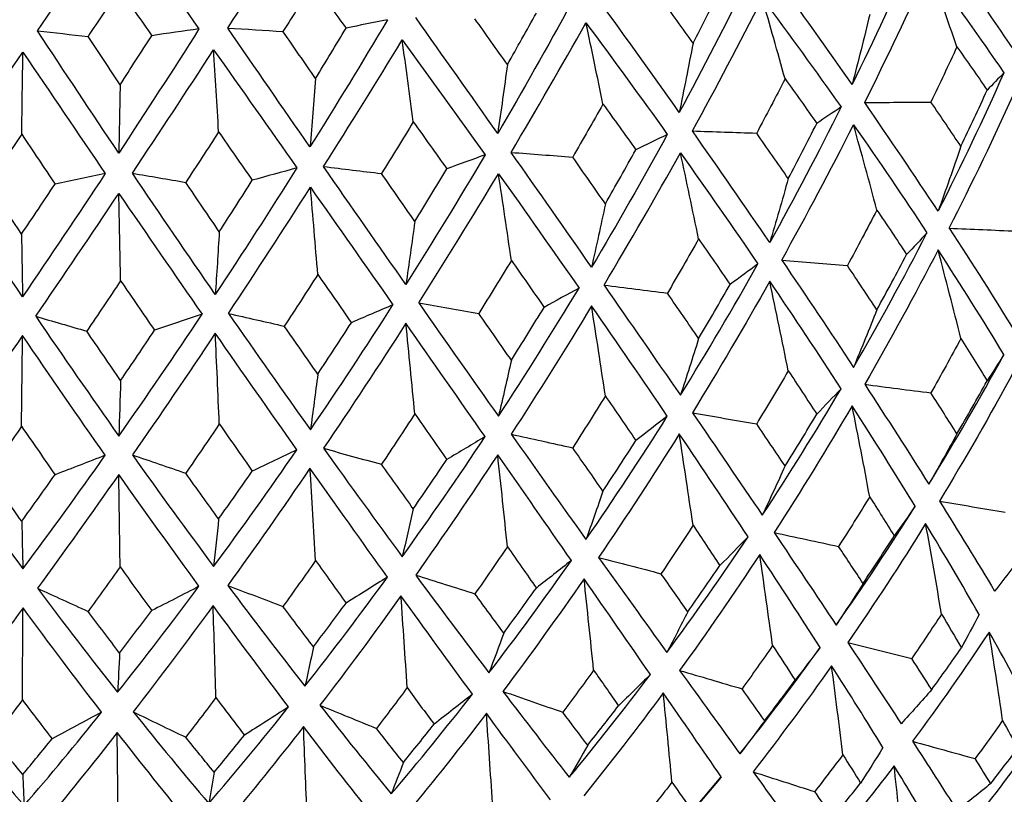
# Paper-space layout '_Dimetric' of a CAD drawing. Header units: millimetres. Extents: x -91 to 91, y -11 to 313.
# Tile 9 of 15: x -1 to 13, y 121 to 132. Entities that reach past the tile are written whole.
import ezdxf

# ---------------------------------------------------------------- set-up
doc = ezdxf.new("R2010")
doc.units = ezdxf.units.MM

psp = doc.layouts.new('_Dimetric')

# ---------------------------------------------------------------- linework, layer by layer
at = {"color": 7, "linetype": 'Continuous', "lineweight": 25}
psp.add_line((8.017, 120.486), (8.896, 121.515), dxfattribs=at)
for points in [[(-0.303, 131.55), (0.055, 132.073), (0.415, 132.599), (0.775, 133.129)], [(0.775, 133.129), (1.143, 132.608), (1.508, 132.09), (1.87, 131.576)], [(2.257, 131.588), (2.605, 132.125), (2.951, 132.666), (3.295, 133.209)], [(12.832, 131.293), (12.512, 131.765), (12.179, 132.242), (11.831, 132.723)], [(11.504, 132.653), (11.234, 132.04), (10.952, 131.432), (10.656, 130.828)], [(10.825, 130.586), (11.125, 131.187), (11.413, 131.794), (11.688, 132.404)], [(11.688, 132.404), (12.039, 131.927), (12.376, 131.455), (12.697, 130.985)], [(12.066, 131.334), (11.942, 131.693), (11.816, 132.049), (11.688, 132.404)], [(3.41, 132.191), (3.273, 131.974), (3.137, 131.757), (3, 131.542)], [(3.41, 132.191), (3.557, 131.988), (3.703, 131.787), (3.848, 131.586)], [(9.256, 132.242), (8.959, 131.64), (8.65, 131.044), (8.331, 130.452)], [(10.656, 130.828), (10.318, 131.313), (9.968, 131.803), (9.606, 132.299)], [(0.802, 132.107), (0.66, 131.896), (0.518, 131.685), (0.377, 131.475)], [(0.802, 132.107), (0.946, 131.899), (1.09, 131.692), (1.234, 131.485)], [(8.516, 131.384), (8.638, 131.619), (8.759, 131.855), (8.878, 132.091)], [(6.879, 131.923), (6.557, 131.334), (6.227, 130.75), (5.888, 130.171)], [(8.331, 130.452), (7.978, 130.951), (7.617, 131.456), (7.246, 131.966)], [(8.516, 131.384), (8.374, 131.583), (8.23, 131.782), (8.085, 131.982)], [(8.507, 130.203), (8.83, 130.793), (9.144, 131.387), (9.448, 131.986)], [(9.448, 131.986), (9.814, 131.495), (10.167, 131.009), (10.507, 130.526)], [(9.754, 130.903), (9.653, 131.265), (9.551, 131.627), (9.448, 131.986)], [(4.406, 131.7), (4.063, 131.123), (3.716, 130.553), (3.363, 129.988)], [(4.406, 131.7), (4.22, 131.662), (4.034, 131.624), (3.848, 131.586)], [(5.888, 130.171), (5.527, 130.684), (5.159, 131.203), (4.785, 131.728)], [(6.019, 131.096), (5.874, 131.301), (5.729, 131.506), (5.582, 131.712)], [(6.019, 131.096), (6.15, 131.327), (6.279, 131.557), (6.408, 131.789)], [(6.069, 129.915), (6.411, 130.491), (6.747, 131.073), (7.076, 131.659)], [(7.076, 131.659), (7.45, 131.154), (7.815, 130.653), (8.17, 130.157)], [(7.304, 130.565), (7.229, 130.931), (7.153, 131.296), (7.076, 131.659)], [(10.893, 131.768), (10.816, 131.452), (10.738, 131.138), (10.656, 130.828)], [(0.791, 129.906), (0.426, 130.448), (0.061, 130.996), (-0.303, 131.55)], [(-0.303, 131.55), (-0.077, 131.525), (0.15, 131.5), (0.377, 131.475)], [(1.87, 131.576), (1.512, 131.013), (1.153, 130.457), (0.791, 129.906)], [(1.87, 131.576), (1.659, 131.546), (1.446, 131.516), (1.234, 131.485)], [(3.363, 129.988), (2.997, 130.515), (2.628, 131.049), (2.257, 131.588)], [(2.257, 131.588), (2.504, 131.573), (2.752, 131.557), (3, 131.542)], [(3.438, 130.909), (3.293, 131.119), (3.147, 131.33), (3, 131.542)], [(3.438, 130.909), (3.575, 131.134), (3.712, 131.36), (3.848, 131.586)], [(0.809, 130.825), (0.665, 131.041), (0.521, 131.258), (0.377, 131.475)], [(0.809, 130.825), (0.951, 131.045), (1.092, 131.265), (1.234, 131.485)], [(3.546, 129.725), (3.902, 130.287), (4.255, 130.855), (4.604, 131.428)], [(4.604, 131.428), (4.982, 130.908), (5.354, 130.392), (5.719, 129.882)], [(4.753, 130.327), (4.704, 130.695), (4.654, 131.063), (4.604, 131.428)], [(-1.613, 129.648), (-1.244, 130.182), (-0.872, 130.721), (-0.498, 131.265)], [(-0.515, 130.159), (-0.509, 130.529), (-0.504, 130.898), (-0.498, 131.265)], [(-0.498, 131.265), (-0.128, 130.715), (0.242, 130.17), (0.61, 129.631)], [(0.974, 129.635), (1.339, 130.184), (1.703, 130.737), (2.067, 131.296)], [(2.067, 131.296), (2.444, 130.761), (2.818, 130.231), (3.187, 129.706)], [(2.134, 130.191), (2.112, 130.561), (2.09, 130.929), (2.067, 131.296)], [(8.516, 131.384), (8.456, 131.07), (8.394, 130.76), (8.331, 130.452)], [(12.066, 131.334), (11.951, 131.086), (11.835, 130.839), (11.716, 130.592)], [(12.066, 131.334), (12.204, 131.14), (12.34, 130.946), (12.473, 130.753)], [(6.019, 131.096), (5.977, 130.785), (5.933, 130.476), (5.888, 130.171)], [(3.438, 130.909), (3.414, 130.599), (3.389, 130.292), (3.363, 129.988)], [(9.754, 130.903), (9.628, 130.659), (9.501, 130.417), (9.372, 130.175)], [(9.754, 130.903), (9.898, 130.703), (10.041, 130.504), (10.181, 130.305)], [(12.697, 130.985), (12.418, 130.358), (12.123, 129.738), (11.813, 129.124)], [(12.697, 130.985), (12.623, 130.908), (12.548, 130.831), (12.473, 130.753)], [(0.809, 130.825), (0.803, 130.516), (0.797, 130.209), (0.791, 129.906)], [(11.963, 128.896), (12.274, 129.509), (12.572, 130.128), (12.855, 130.753)], [(12.119, 129.997), (12.24, 130.248), (12.358, 130.501), (12.473, 130.753)], [(7.304, 130.565), (7.17, 130.327), (7.034, 130.089), (6.897, 129.853)], [(7.304, 130.565), (7.453, 130.36), (7.601, 130.155), (7.746, 129.951)], [(10.507, 130.526), (10.201, 129.911), (9.881, 129.303), (9.549, 128.702)], [(10.507, 130.526), (10.399, 130.453), (10.29, 130.379), (10.181, 130.305)], [(10.825, 130.586), (11.122, 130.588), (11.419, 130.59), (11.716, 130.592)], [(11.813, 129.124), (11.497, 129.604), (11.167, 130.091), (10.825, 130.586)], [(12.119, 129.997), (11.987, 130.194), (11.852, 130.393), (11.716, 130.592)], [(4.753, 130.327), (4.611, 130.094), (4.468, 129.862), (4.325, 129.631)], [(4.753, 130.327), (4.904, 130.115), (5.054, 129.904), (5.203, 129.694)], [(9.549, 128.702), (9.212, 129.195), (8.864, 129.695), (8.507, 130.203)], [(8.507, 130.203), (8.795, 130.194), (9.084, 130.184), (9.372, 130.175)], [(9.709, 128.467), (10.043, 129.067), (10.365, 129.674), (10.675, 130.287)], [(9.797, 129.563), (9.927, 129.81), (10.055, 130.057), (10.181, 130.305)], [(10.675, 130.287), (11.019, 129.796), (11.348, 129.311), (11.663, 128.832)], [(10.989, 129.14), (10.886, 129.524), (10.782, 129.906), (10.675, 130.287)], [(-0.515, 130.159), (-0.665, 129.937), (-0.815, 129.717), (-0.965, 129.497)], [(-0.515, 130.159), (-0.365, 129.935), (-0.216, 129.712), (-0.066, 129.49)], [(2.134, 130.191), (1.987, 129.963), (1.839, 129.737), (1.692, 129.512)], [(2.134, 130.191), (2.285, 129.973), (2.436, 129.756), (2.586, 129.54)], [(8.17, 130.157), (7.84, 129.554), (7.501, 128.959), (7.151, 128.371)], [(8.17, 130.157), (8.03, 130.088), (7.888, 130.019), (7.746, 129.951)], [(9.797, 129.563), (9.657, 129.766), (9.515, 129.97), (9.372, 130.175)], [(7.337, 129.224), (7.475, 129.466), (7.612, 129.708), (7.746, 129.951)], [(12.119, 129.997), (12.019, 129.702), (11.917, 129.412), (11.813, 129.124)], [(5.719, 129.882), (5.37, 129.293), (5.015, 128.711), (4.653, 128.138)], [(5.719, 129.882), (5.547, 129.82), (5.375, 129.757), (5.203, 129.694)], [(7.151, 128.371), (6.798, 128.878), (6.437, 129.393), (6.069, 129.915)], [(6.069, 129.915), (6.345, 129.894), (6.621, 129.873), (6.897, 129.853)], [(7.337, 129.224), (7.191, 129.433), (7.044, 129.642), (6.897, 129.853)], [(7.319, 128.13), (7.67, 128.717), (8.012, 129.31), (8.346, 129.911)], [(8.346, 129.911), (8.705, 129.406), (9.053, 128.907), (9.389, 128.415)], [(8.591, 128.752), (8.51, 129.14), (8.429, 129.526), (8.346, 129.911)], [(3.187, 129.706), (2.825, 129.131), (2.459, 128.564), (2.089, 128.005)], [(3.187, 129.706), (2.987, 129.651), (2.787, 129.596), (2.586, 129.54)], [(4.653, 128.138), (4.288, 128.659), (3.919, 129.188), (3.546, 129.725)], [(3.546, 129.725), (3.805, 129.693), (4.065, 129.662), (4.325, 129.631)], [(4.774, 128.985), (4.918, 129.22), (5.061, 129.457), (5.203, 129.694)], [(-0.504, 127.973), (-0.875, 128.523), (-1.245, 129.081), (-1.613, 129.648)], [(0.61, 129.631), (0.239, 129.07), (-0.132, 128.518), (-0.504, 127.973)], [(0.61, 129.631), (0.385, 129.584), (0.159, 129.537), (-0.066, 129.49)], [(2.089, 128.005), (1.718, 128.54), (1.347, 129.083), (0.974, 129.635)], [(0.974, 129.635), (1.212, 129.594), (1.452, 129.553), (1.692, 129.512)], [(2.143, 128.848), (2.292, 129.078), (2.44, 129.309), (2.586, 129.54)], [(4.774, 128.985), (4.624, 129.199), (4.475, 129.415), (4.325, 129.631)], [(4.827, 127.89), (5.19, 128.462), (5.547, 129.042), (5.899, 129.629)], [(5.899, 129.629), (6.269, 129.11), (6.63, 128.597), (6.983, 128.091)], [(6.072, 128.462), (6.015, 128.853), (5.958, 129.242), (5.899, 129.629)], [(9.797, 129.563), (9.716, 129.273), (9.633, 128.986), (9.549, 128.702)], [(-0.517, 128.816), (-0.667, 129.042), (-0.816, 129.269), (-0.965, 129.497)], [(-0.517, 128.816), (-0.366, 129.04), (-0.216, 129.265), (-0.066, 129.49)], [(2.143, 128.848), (1.993, 129.068), (1.842, 129.29), (1.692, 129.512)], [(2.266, 127.749), (2.636, 128.308), (3.004, 128.873), (3.369, 129.446)], [(3.369, 129.446), (3.745, 128.912), (4.115, 128.384), (4.479, 127.865)], [(3.468, 128.273), (3.436, 128.666), (3.403, 129.057), (3.369, 129.446)], [(-0.326, 127.711), (0.046, 128.254), (0.419, 128.805), (0.792, 129.364)], [(0.792, 129.364), (1.168, 128.814), (1.542, 128.273), (1.912, 127.738)], [(0.816, 128.189), (0.808, 128.582), (0.8, 128.973), (0.792, 129.364)], [(7.337, 129.224), (7.276, 128.937), (7.214, 128.652), (7.151, 128.371)], [(10.989, 129.14), (10.859, 128.89), (10.727, 128.641), (10.593, 128.393)], [(10.989, 129.14), (11.125, 128.94), (11.258, 128.741), (11.389, 128.542)], [(4.774, 128.985), (4.734, 128.699), (4.694, 128.417), (4.653, 128.138)], [(11.963, 128.896), (12.274, 128.418), (12.572, 127.949), (12.855, 127.49)], [(11.963, 128.896), (12.264, 128.883), (12.565, 128.87), (12.866, 128.857)], [(-0.517, 128.816), (-0.513, 128.531), (-0.508, 128.251), (-0.504, 127.973)], [(2.143, 128.848), (2.126, 128.563), (2.108, 128.282), (2.089, 128.005)], [(8.591, 128.752), (8.453, 128.508), (8.313, 128.265), (8.171, 128.022)], [(8.591, 128.752), (8.734, 128.547), (8.875, 128.342), (9.014, 128.138)], [(10.675, 127.024), (11.019, 127.618), (11.348, 128.22), (11.663, 128.832)], [(11.663, 128.832), (11.573, 128.735), (11.481, 128.639), (11.389, 128.542)], [(11.813, 128.603), (11.497, 127.992), (11.167, 127.39), (10.825, 126.796)], [(10.989, 127.798), (11.125, 128.044), (11.258, 128.292), (11.389, 128.542)], [(12.697, 127.196), (12.418, 127.657), (12.123, 128.126), (11.813, 128.603)], [(12.119, 127.412), (12.019, 127.81), (11.917, 128.207), (11.813, 128.603)], [(6.072, 128.462), (5.927, 128.224), (5.781, 127.986), (5.634, 127.749)], [(6.072, 128.462), (6.22, 128.251), (6.367, 128.041), (6.513, 127.831)], [(8.346, 126.648), (8.705, 127.228), (9.053, 127.817), (9.389, 128.415)], [(9.389, 128.415), (9.265, 128.323), (9.14, 128.231), (9.014, 128.138)], [(9.709, 128.467), (10.043, 127.977), (10.365, 127.496), (10.675, 127.024)], [(9.709, 128.467), (10.003, 128.442), (10.298, 128.418), (10.593, 128.393)], [(10.989, 127.798), (10.859, 127.995), (10.727, 128.193), (10.593, 128.393)], [(3.468, 128.273), (3.319, 128.041), (3.169, 127.809), (3.018, 127.578)], [(3.468, 128.273), (3.619, 128.056), (3.77, 127.84), (3.92, 127.625)], [(0.816, 128.189), (0.664, 127.962), (0.512, 127.736), (0.36, 127.511)], [(0.816, 128.189), (0.968, 127.966), (1.12, 127.743), (1.272, 127.522)], [(5.899, 126.366), (6.269, 126.931), (6.63, 127.507), (6.983, 128.091)], [(6.983, 128.091), (6.827, 128.005), (6.67, 127.918), (6.513, 127.831)], [(7.319, 128.13), (7.67, 127.626), (8.012, 127.132), (8.346, 126.648)], [(7.319, 128.13), (7.603, 128.094), (7.887, 128.058), (8.171, 128.022)], [(9.549, 128.181), (9.212, 127.583), (8.864, 126.994), (8.507, 126.414)], [(8.591, 127.411), (8.734, 127.652), (8.875, 127.894), (9.014, 128.138)], [(10.507, 126.737), (10.201, 127.21), (9.881, 127.691), (9.549, 128.181)], [(9.797, 126.978), (9.716, 127.38), (9.633, 127.78), (9.549, 128.181)], [(8.591, 127.411), (8.453, 127.613), (8.313, 127.817), (8.171, 128.022)], [(3.369, 126.183), (3.745, 126.733), (4.115, 127.294), (4.479, 127.865)], [(4.479, 127.865), (4.293, 127.785), (4.107, 127.705), (3.92, 127.625)], [(4.827, 127.89), (5.19, 127.372), (5.547, 126.864), (5.899, 126.366)], [(4.827, 127.89), (5.095, 127.843), (5.364, 127.796), (5.634, 127.749)], [(7.151, 127.85), (6.798, 127.266), (6.437, 126.691), (6.069, 126.125)], [(6.072, 127.121), (6.22, 127.356), (6.367, 127.593), (6.513, 127.831)], [(8.17, 126.367), (7.84, 126.853), (7.501, 127.347), (7.151, 127.85)], [(7.337, 126.639), (7.276, 127.043), (7.214, 127.447), (7.151, 127.85)], [(-0.326, 127.711), (0.046, 127.164), (0.419, 126.627), (0.792, 126.1)], [(-0.326, 127.711), (-0.098, 127.644), (0.131, 127.578), (0.36, 127.511)], [(0.792, 126.1), (1.168, 126.636), (1.542, 127.182), (1.912, 127.738)], [(1.912, 127.738), (1.699, 127.666), (1.486, 127.594), (1.272, 127.522)], [(2.266, 127.749), (2.636, 127.217), (3.004, 126.695), (3.369, 126.183)], [(2.266, 127.749), (2.516, 127.692), (2.767, 127.635), (3.018, 127.578)], [(6.072, 127.121), (5.927, 127.328), (5.781, 127.538), (5.634, 127.749)], [(10.989, 127.798), (10.886, 127.537), (10.782, 127.279), (10.675, 127.024)], [(3.468, 126.932), (3.319, 127.145), (3.169, 127.361), (3.018, 127.578)], [(3.468, 126.932), (3.619, 127.161), (3.77, 127.392), (3.92, 127.625)], [(4.653, 127.617), (4.288, 127.047), (3.919, 126.486), (3.546, 125.935)], [(5.719, 126.092), (5.37, 126.591), (5.015, 127.1), (4.653, 127.617)], [(4.774, 126.4), (4.734, 126.806), (4.694, 127.212), (4.653, 127.617)], [(-0.504, 127.452), (-0.875, 126.911), (-1.245, 126.38), (-1.613, 125.858)], [(-0.517, 126.231), (-0.513, 126.638), (-0.508, 127.045), (-0.504, 127.452)], [(0.61, 125.841), (0.239, 126.369), (-0.132, 126.906), (-0.504, 127.452)], [(0.816, 126.847), (0.664, 127.067), (0.512, 127.288), (0.36, 127.511)], [(0.816, 126.847), (0.968, 127.07), (1.12, 127.295), (1.272, 127.522)], [(2.089, 127.483), (1.718, 126.928), (1.347, 126.382), (0.974, 125.846)], [(3.187, 125.916), (2.825, 126.429), (2.459, 126.952), (2.089, 127.483)], [(2.143, 126.263), (2.126, 126.671), (2.108, 127.078), (2.089, 127.483)], [(8.591, 127.411), (8.51, 127.153), (8.429, 126.899), (8.346, 126.648)], [(12.119, 127.412), (11.987, 127.166), (11.852, 126.923), (11.716, 126.681)], [(12.119, 127.412), (12.24, 127.22), (12.358, 127.03), (12.473, 126.842)], [(11.688, 125.453), (12.039, 126.024), (12.376, 126.605), (12.697, 127.196)], [(12.697, 127.196), (12.623, 127.078), (12.548, 126.96), (12.473, 126.842)], [(6.072, 127.121), (6.015, 126.866), (5.958, 126.614), (5.899, 126.366)], [(3.468, 126.932), (3.436, 126.679), (3.403, 126.429), (3.369, 126.183)], [(9.797, 126.978), (9.657, 126.738), (9.515, 126.5), (9.372, 126.264)], [(9.797, 126.978), (9.927, 126.782), (10.055, 126.587), (10.181, 126.394)], [(12.832, 126.971), (12.512, 126.38), (12.179, 125.798), (11.831, 125.226)], [(0.816, 126.847), (0.808, 126.595), (0.8, 126.346), (0.792, 126.1)], [(10.825, 126.796), (11.125, 126.338), (11.413, 125.89), (11.688, 125.453)], [(10.825, 126.796), (11.122, 126.757), (11.419, 126.719), (11.716, 126.681)], [(12.066, 126.13), (12.204, 126.365), (12.34, 126.603), (12.473, 126.842)], [(7.337, 126.639), (7.191, 126.405), (7.044, 126.172), (6.897, 125.942)], [(7.337, 126.639), (7.475, 126.437), (7.612, 126.238), (7.746, 126.04)], [(9.448, 125.035), (9.814, 125.592), (10.167, 126.159), (10.507, 126.737)], [(10.507, 126.737), (10.399, 126.622), (10.29, 126.508), (10.181, 126.394)], [(12.066, 126.13), (11.951, 126.312), (11.835, 126.495), (11.716, 126.681)], [(10.656, 126.506), (10.318, 125.928), (9.968, 125.36), (9.606, 124.802)], [(11.504, 125.156), (11.234, 125.596), (10.952, 126.046), (10.656, 126.506)], [(10.893, 125.284), (10.816, 125.692), (10.738, 126.099), (10.656, 126.506)], [(4.774, 126.4), (4.624, 126.171), (4.475, 125.944), (4.325, 125.72)], [(4.774, 126.4), (4.918, 126.192), (5.061, 125.987), (5.203, 125.784)], [(7.076, 124.708), (7.45, 125.25), (7.815, 125.803), (8.17, 126.367)], [(8.17, 126.367), (8.03, 126.258), (7.888, 126.149), (7.746, 126.04)], [(8.507, 126.414), (8.83, 125.943), (9.144, 125.483), (9.448, 125.035)], [(8.507, 126.414), (8.795, 126.363), (9.084, 126.313), (9.372, 126.264)], [(9.754, 125.698), (9.898, 125.928), (10.041, 126.16), (10.181, 126.394)], [(-0.517, 126.231), (-0.667, 126.014), (-0.816, 125.799), (-0.965, 125.586)], [(-0.517, 126.231), (-0.366, 126.012), (-0.216, 125.795), (-0.066, 125.58)], [(2.143, 126.263), (1.993, 126.04), (1.842, 125.819), (1.692, 125.601)], [(2.143, 126.263), (2.292, 126.05), (2.44, 125.839), (2.586, 125.629)], [(9.754, 125.698), (9.628, 125.885), (9.501, 126.073), (9.372, 126.264)], [(6.069, 126.125), (6.411, 125.642), (6.747, 125.169), (7.076, 124.708)], [(6.069, 126.125), (6.345, 126.064), (6.621, 126.003), (6.897, 125.942)], [(8.331, 126.13), (7.978, 125.566), (7.617, 125.012), (7.246, 124.468)], [(9.256, 124.745), (8.959, 125.197), (8.65, 125.659), (8.331, 126.13)], [(8.516, 124.9), (8.456, 125.31), (8.394, 125.72), (8.331, 126.13)], [(12.066, 126.13), (11.942, 125.901), (11.816, 125.675), (11.688, 125.453)], [(4.604, 124.477), (4.982, 125.004), (5.354, 125.543), (5.719, 126.092)], [(5.719, 126.092), (5.547, 125.989), (5.375, 125.886), (5.203, 125.784)], [(7.304, 125.36), (7.453, 125.585), (7.601, 125.811), (7.746, 126.04)], [(-1.613, 125.858), (-1.244, 125.332), (-0.872, 124.817), (-0.498, 124.314)], [(-0.498, 124.314), (-0.128, 124.811), (0.242, 125.321), (0.61, 125.841)], [(0.61, 125.841), (0.385, 125.754), (0.159, 125.666), (-0.066, 125.58)], [(0.974, 125.846), (1.339, 125.334), (1.703, 124.834), (2.067, 124.345)], [(0.974, 125.846), (1.212, 125.764), (1.452, 125.682), (1.692, 125.601)], [(2.067, 124.345), (2.444, 124.857), (2.818, 125.381), (3.187, 125.916)], [(3.187, 125.916), (2.987, 125.82), (2.787, 125.725), (2.586, 125.629)], [(3.546, 125.935), (3.902, 125.438), (4.255, 124.951), (4.604, 124.477)], [(3.546, 125.935), (3.805, 125.863), (4.065, 125.791), (4.325, 125.72)], [(5.888, 125.849), (5.527, 125.299), (5.159, 124.759), (4.785, 124.23)], [(6.879, 124.426), (6.557, 124.89), (6.227, 125.364), (5.888, 125.849)], [(6.019, 124.612), (5.977, 125.025), (5.933, 125.437), (5.888, 125.849)], [(7.304, 125.36), (7.17, 125.552), (7.034, 125.746), (6.897, 125.942)], [(4.753, 125.122), (4.611, 125.319), (4.468, 125.519), (4.325, 125.72)], [(4.753, 125.122), (4.904, 125.341), (5.054, 125.561), (5.203, 125.784)], [(-0.515, 124.954), (-0.665, 125.163), (-0.815, 125.374), (-0.965, 125.586)], [(-0.515, 124.954), (-0.365, 125.16), (-0.216, 125.369), (-0.066, 125.58)], [(0.791, 125.584), (0.426, 125.063), (0.061, 124.552), (-0.303, 124.052)], [(1.87, 124.079), (1.512, 124.57), (1.153, 125.071), (0.791, 125.584)], [(0.809, 124.341), (0.803, 124.756), (0.797, 125.17), (0.791, 125.584)], [(2.134, 124.986), (1.987, 125.189), (1.839, 125.394), (1.692, 125.601)], [(2.134, 124.986), (2.285, 125.198), (2.436, 125.413), (2.586, 125.629)], [(3.363, 125.666), (2.997, 125.13), (2.628, 124.605), (2.257, 124.091)], [(4.406, 124.203), (4.063, 124.68), (3.716, 125.168), (3.363, 125.666)], [(3.438, 124.425), (3.414, 124.839), (3.389, 125.253), (3.363, 125.666)], [(9.754, 125.698), (9.653, 125.473), (9.551, 125.252), (9.448, 125.035)], [(7.304, 125.36), (7.229, 125.14), (7.153, 124.922), (7.076, 124.708)], [(10.893, 125.284), (10.756, 125.06), (10.616, 124.837), (10.475, 124.616)], [(10.893, 125.284), (11.005, 125.106), (11.115, 124.93), (11.223, 124.756)], [(11.831, 125.226), (12.09, 124.811), (12.338, 124.406), (12.573, 124.013)], [(11.831, 125.226), (12.126, 125.175), (12.422, 125.125), (12.717, 125.075)], [(4.753, 125.122), (4.704, 124.903), (4.654, 124.688), (4.604, 124.477)], [(10.441, 123.558), (10.808, 124.08), (11.162, 124.612), (11.504, 125.156)], [(11.504, 125.156), (11.411, 125.022), (11.317, 124.889), (11.223, 124.756)], [(-0.515, 124.954), (-0.509, 124.737), (-0.504, 124.524), (-0.498, 124.314)], [(2.134, 124.986), (2.112, 124.769), (2.09, 124.555), (2.067, 124.345)], [(11.645, 124.923), (11.308, 124.38), (10.958, 123.846), (10.597, 123.323)], [(12.365, 123.7), (12.138, 124.098), (11.898, 124.506), (11.645, 124.923)], [(11.859, 123.706), (11.79, 124.112), (11.719, 124.518), (11.645, 124.923)], [(8.516, 124.9), (8.374, 124.681), (8.23, 124.464), (8.085, 124.249)], [(8.516, 124.9), (8.638, 124.718), (8.759, 124.537), (8.878, 124.358)], [(9.606, 124.802), (9.894, 124.376), (10.173, 123.961), (10.441, 123.558)], [(9.606, 124.802), (9.895, 124.739), (10.185, 124.677), (10.475, 124.616)], [(8.163, 123.19), (8.538, 123.697), (8.902, 124.216), (9.256, 124.745)], [(9.256, 124.745), (9.131, 124.616), (9.005, 124.487), (8.878, 124.358)], [(10.803, 124.117), (10.945, 124.328), (11.085, 124.541), (11.223, 124.756)], [(6.019, 124.612), (5.874, 124.399), (5.729, 124.188), (5.582, 123.978)], [(6.019, 124.612), (6.15, 124.425), (6.279, 124.239), (6.408, 124.056)], [(9.413, 124.507), (9.064, 123.977), (8.705, 123.457), (8.336, 122.948)], [(10.225, 123.254), (9.965, 123.661), (9.695, 124.079), (9.413, 124.507)], [(9.586, 123.282), (9.53, 123.69), (9.473, 124.099), (9.413, 124.507)], [(10.803, 124.117), (10.695, 124.282), (10.586, 124.448), (10.475, 124.616)], [(13.009, 124.588), (12.865, 124.393), (12.72, 124.202), (12.573, 124.013)], [(3.438, 124.425), (3.293, 124.218), (3.147, 124.012), (3, 123.809)], [(3.438, 124.425), (3.575, 124.233), (3.712, 124.042), (3.848, 123.853)], [(5.77, 122.914), (6.147, 123.406), (6.517, 123.911), (6.879, 124.426)], [(6.879, 124.426), (6.723, 124.302), (6.565, 124.179), (6.408, 124.056)], [(7.246, 124.468), (7.559, 124.03), (7.865, 123.604), (8.163, 123.19)], [(7.246, 124.468), (7.526, 124.395), (7.805, 124.321), (8.085, 124.249)], [(0.809, 124.341), (0.665, 124.14), (0.521, 123.94), (0.377, 123.742)], [(0.809, 124.341), (0.951, 124.143), (1.092, 123.947), (1.234, 123.752)], [(8.446, 123.736), (8.327, 123.905), (8.206, 124.076), (8.085, 124.249)], [(8.446, 123.736), (8.591, 123.942), (8.735, 124.149), (8.878, 124.358)], [(3.295, 122.735), (3.671, 123.212), (4.041, 123.702), (4.406, 124.203)], [(4.406, 124.203), (4.22, 124.086), (4.034, 123.969), (3.848, 123.853)], [(4.785, 124.23), (5.118, 123.78), (5.446, 123.341), (5.77, 122.914)], [(4.785, 124.23), (5.05, 124.146), (5.316, 124.062), (5.582, 123.978)], [(7.05, 124.181), (6.693, 123.665), (6.329, 123.16), (5.958, 122.666)], [(7.942, 122.894), (7.653, 123.312), (7.355, 123.741), (7.05, 124.181)], [(7.179, 122.951), (7.137, 123.361), (7.094, 123.771), (7.05, 124.181)], [(10.803, 124.117), (10.684, 123.928), (10.563, 123.741), (10.441, 123.558)], [(-0.303, 124.052), (0.055, 123.574), (0.415, 123.108), (0.775, 122.654)], [(-0.303, 124.052), (-0.077, 123.948), (0.15, 123.845), (0.377, 123.742)], [(0.775, 122.654), (1.143, 123.117), (1.508, 123.592), (1.87, 124.079)], [(1.87, 124.079), (1.659, 123.969), (1.446, 123.861), (1.234, 123.752)], [(2.257, 124.091), (2.605, 123.627), (2.951, 123.175), (3.295, 122.735)], [(2.257, 124.091), (2.504, 123.996), (2.752, 123.902), (3, 123.809)], [(5.97, 123.451), (5.841, 123.625), (5.712, 123.801), (5.582, 123.978)], [(5.97, 123.451), (6.117, 123.651), (6.263, 123.853), (6.408, 124.056)], [(3.41, 123.266), (3.557, 123.46), (3.703, 123.655), (3.848, 123.853)], [(4.587, 123.951), (4.228, 123.449), (3.864, 122.958), (3.497, 122.479)], [(5.548, 122.627), (5.233, 123.057), (4.913, 123.499), (4.587, 123.951)], [(4.671, 122.716), (4.644, 123.128), (4.616, 123.539), (4.587, 123.951)], [(-0.497, 123.789), (-0.845, 123.315), (-1.193, 122.852), (-1.539, 122.401)], [(-0.506, 122.551), (-0.503, 122.963), (-0.5, 123.376), (-0.497, 123.789)], [(0.56, 122.385), (0.208, 122.841), (-0.144, 123.309), (-0.497, 123.789)], [(0.802, 123.182), (0.66, 123.367), (0.518, 123.554), (0.377, 123.742)], [(0.802, 123.182), (0.946, 123.371), (1.09, 123.561), (1.234, 123.752)], [(2.06, 123.82), (1.703, 123.332), (1.345, 122.855), (0.986, 122.39)], [(3.075, 122.457), (2.74, 122.9), (2.401, 123.354), (2.06, 123.82)], [(2.097, 122.582), (2.085, 122.995), (2.073, 123.407), (2.06, 123.82)], [(3.41, 123.266), (3.273, 123.445), (3.137, 123.626), (3, 123.809)], [(8.446, 123.736), (8.352, 123.551), (8.258, 123.369), (8.163, 123.19)], [(11.859, 123.706), (11.727, 123.506), (11.594, 123.307), (11.458, 123.109)], [(11.859, 123.706), (11.95, 123.553), (12.039, 123.402), (12.126, 123.252)], [(12.365, 123.7), (12.286, 123.55), (12.206, 123.401), (12.126, 123.252)], [(5.97, 123.451), (5.904, 123.269), (5.837, 123.09), (5.77, 122.914)], [(12.499, 123.464), (12.167, 122.964), (11.824, 122.475), (11.469, 121.995)], [(13.088, 122.388), (12.903, 122.736), (12.707, 123.095), (12.499, 123.464)], [(12.681, 122.273), (12.623, 122.67), (12.562, 123.067), (12.499, 123.464)], [(10.597, 123.323), (10.846, 122.948), (11.086, 122.584), (11.315, 122.231)], [(10.597, 123.323), (10.884, 123.251), (11.171, 123.18), (11.458, 123.109)], [(0.802, 123.182), (0.793, 123.003), (0.784, 122.827), (0.775, 122.654)], [(3.41, 123.266), (3.372, 123.085), (3.334, 122.909), (3.295, 122.735)], [(9.147, 121.827), (9.517, 122.291), (9.876, 122.767), (10.225, 123.254)], [(9.586, 123.282), (9.451, 123.087), (9.314, 122.893), (9.175, 122.701)], [(9.586, 123.282), (9.688, 123.125), (9.789, 122.97), (9.889, 122.816)], [(10.225, 123.254), (10.114, 123.107), (10.002, 122.961), (9.889, 122.816)], [(11.727, 122.69), (11.862, 122.876), (11.995, 123.063), (12.126, 123.252)], [(11.727, 122.69), (11.639, 122.828), (11.549, 122.968), (11.458, 123.109)], [(7.179, 122.951), (7.042, 122.761), (6.903, 122.572), (6.764, 122.386)], [(7.179, 122.951), (7.291, 122.79), (7.403, 122.63), (7.513, 122.472)], [(8.336, 122.948), (8.614, 122.563), (8.884, 122.189), (9.147, 121.827)], [(8.336, 122.948), (8.616, 122.865), (8.895, 122.783), (9.175, 122.701)], [(10.38, 123.011), (10.037, 122.525), (9.685, 122.049), (9.323, 121.584)], [(11.07, 121.91), (10.85, 122.267), (10.62, 122.634), (10.38, 123.011)], [(10.531, 121.814), (10.483, 122.213), (10.432, 122.612), (10.38, 123.011)], [(6.85, 121.51), (7.222, 121.96), (7.586, 122.422), (7.942, 122.894)], [(7.942, 122.894), (7.8, 122.753), (7.657, 122.612), (7.513, 122.472)], [(9.48, 122.27), (9.618, 122.451), (9.754, 122.633), (9.889, 122.816)], [(4.671, 122.716), (4.534, 122.532), (4.396, 122.349), (4.257, 122.168)], [(4.671, 122.716), (4.792, 122.55), (4.912, 122.386), (5.032, 122.224)], [(5.958, 122.666), (6.261, 122.269), (6.558, 121.884), (6.85, 121.51)], [(5.958, 122.666), (6.226, 122.572), (6.495, 122.478), (6.764, 122.386)], [(9.48, 122.27), (9.379, 122.412), (9.278, 122.556), (9.175, 122.701)], [(11.727, 122.69), (11.591, 122.534), (11.454, 122.382), (11.315, 122.231)], [(-0.506, 122.551), (-0.637, 122.377), (-0.768, 122.205), (-0.899, 122.034)], [(-0.506, 122.551), (-0.373, 122.375), (-0.24, 122.201), (-0.107, 122.028)], [(2.097, 122.582), (1.962, 122.403), (1.827, 122.226), (1.691, 122.05)], [(2.097, 122.582), (2.225, 122.412), (2.353, 122.243), (2.48, 122.075)], [(4.457, 121.287), (4.826, 121.722), (5.19, 122.169), (5.548, 122.627)], [(5.548, 122.627), (5.376, 122.492), (5.204, 122.358), (5.032, 122.224)], [(8.115, 122.645), (7.766, 122.173), (7.41, 121.711), (7.046, 121.26)], [(8.896, 121.515), (8.644, 121.881), (8.383, 122.258), (8.115, 122.645)], [(8.233, 121.443), (8.195, 121.843), (8.156, 122.244), (8.115, 122.645)], [(-1.539, 122.401), (-1.189, 121.965), (-0.837, 121.541), (-0.483, 121.129)], [(0.986, 122.39), (1.325, 121.968), (1.663, 121.557), (2.001, 121.159)], [(0.986, 122.39), (1.22, 122.276), (1.455, 122.163), (1.691, 122.05)], [(2.001, 121.159), (2.363, 121.58), (2.721, 122.012), (3.075, 122.457)], [(3.075, 122.457), (2.877, 122.329), (2.679, 122.202), (2.48, 122.075)], [(3.497, 122.479), (3.819, 122.069), (4.14, 121.672), (4.457, 121.287)], [(3.497, 122.479), (3.75, 122.374), (4.003, 122.271), (4.257, 122.168)], [(7.099, 121.942), (7.238, 122.117), (7.377, 122.294), (7.513, 122.472)], [(-0.483, 121.129), (-0.134, 121.536), (0.213, 121.954), (0.56, 122.385)], [(0.56, 122.385), (0.338, 122.265), (0.116, 122.146), (-0.107, 122.028)], [(5.736, 122.371), (5.386, 121.913), (5.031, 121.465), (4.67, 121.029)], [(6.598, 121.209), (6.316, 121.585), (6.029, 121.973), (5.736, 122.371)], [(5.819, 121.165), (5.792, 121.567), (5.765, 121.969), (5.736, 122.371)], [(7.099, 121.942), (6.988, 122.088), (6.876, 122.236), (6.764, 122.386)], [(9.48, 122.27), (9.37, 122.12), (9.259, 121.972), (9.147, 121.827)], [(12.681, 122.273), (12.56, 122.102), (12.436, 121.931), (12.311, 121.762)], [(12.681, 122.273), (12.75, 122.148), (12.818, 122.024), (12.885, 121.901)], [(3.276, 122.193), (2.93, 121.748), (2.581, 121.314), (2.229, 120.892)], [(4.207, 120.995), (3.9, 121.383), (3.59, 121.782), (3.276, 122.193)], [(3.324, 120.984), (3.308, 121.387), (3.293, 121.79), (3.276, 122.193)], [(4.619, 121.71), (4.499, 121.861), (4.378, 122.014), (4.257, 122.168)], [(4.619, 121.71), (4.758, 121.88), (4.895, 122.051), (5.032, 122.224)], [(13.213, 122.148), (12.916, 121.733), (12.61, 121.326), (12.295, 120.927)], [(-0.5, 121.547), (-0.634, 121.708), (-0.767, 121.87), (-0.899, 122.034)], [(-0.5, 121.547), (-0.369, 121.706), (-0.237, 121.866), (-0.107, 122.028)], [(0.77, 122.113), (0.433, 121.682), (0.095, 121.261), (-0.244, 120.853)], [(1.757, 120.877), (1.429, 121.278), (1.1, 121.69), (0.77, 122.113)], [(0.782, 120.903), (0.778, 121.306), (0.774, 121.709), (0.77, 122.113)], [(2.074, 121.578), (1.946, 121.734), (1.818, 121.891), (1.691, 122.05)], [(2.074, 121.578), (2.21, 121.742), (2.345, 121.908), (2.48, 122.075)], [(11.469, 121.995), (11.677, 121.674), (11.877, 121.363), (12.068, 121.062)], [(11.469, 121.995), (11.749, 121.917), (12.03, 121.839), (12.311, 121.762)], [(7.099, 121.942), (7.017, 121.796), (6.934, 121.652), (6.85, 121.51)], [(11.07, 121.91), (10.971, 121.75), (10.871, 121.591), (10.771, 121.433)], [(12.52, 121.426), (12.643, 121.583), (12.764, 121.741), (12.885, 121.901)], [(10.531, 121.814), (10.406, 121.647), (10.28, 121.482), (10.153, 121.318)], [(10.531, 121.814), (10.612, 121.686), (10.692, 121.559), (10.771, 121.433)], [(12.52, 121.426), (12.452, 121.536), (12.382, 121.648), (12.311, 121.762)], [(4.619, 121.71), (4.565, 121.566), (4.511, 121.425), (4.457, 121.287)], [(11.221, 121.665), (10.914, 121.261), (10.6, 120.866), (10.278, 120.48)], [(11.747, 120.794), (11.579, 121.075), (11.404, 121.366), (11.221, 121.665)], [(11.344, 120.512), (11.305, 120.896), (11.264, 121.28), (11.221, 121.665)], [(-0.5, 121.547), (-0.494, 121.405), (-0.488, 121.265), (-0.483, 121.129)], [(2.074, 121.578), (2.05, 121.436), (2.026, 121.296), (2.001, 121.159)], [(8.896, 121.515), (8.767, 121.36), (8.637, 121.206), (8.507, 121.052)], [(9.323, 121.584), (9.563, 121.254), (9.796, 120.934), (10.021, 120.625)], [(9.323, 121.584), (9.599, 121.494), (9.876, 121.406), (10.153, 121.318)], [(8.233, 121.443), (8.107, 121.281), (7.98, 121.121), (7.851, 120.961)], [(8.233, 121.443), (8.325, 121.311), (8.416, 121.181), (8.507, 121.052)], [(10.397, 120.972), (10.523, 121.124), (10.648, 121.278), (10.771, 121.433)], [(12.52, 121.426), (12.37, 121.302), (12.219, 121.181), (12.068, 121.062)], [(10.397, 120.972), (10.316, 121.086), (10.235, 121.201), (10.153, 121.318)]]:
    psp.add_open_spline(points, degree=3, dxfattribs=at)
psp.add_open_spline([(-20.805, 125.829), (-20.831, 125.764), (-20.982, 125.384), (-21.033, 124.589), (-20.899, 123.532), (-20.479, 122.522), (-19.834, 121.597), (-18.946, 120.725), (-17.784, 119.899), (-16.345, 119.131), (-14.663, 118.444), (-12.792, 117.85), (-10.765, 117.351), (-8.607, 116.947), (-6.344, 116.639), (-4.002, 116.426), (-1.61, 116.312), (0.801, 116.295), (3.201, 116.377), (5.557, 116.556), (7.84, 116.831), (10.022, 117.199), (12.076, 117.659), (13.979, 118.21), (15.714, 118.853), (17.263, 119.595), (18.562, 120.42), (19.583, 121.313), (20.32, 122.25), (20.805, 123.24), (21.024, 124.294), (21.019, 125.17), (20.854, 125.647), (20.808, 125.778)], degree=3, knots=[0, 0, 0, 0, 0.005513, 0.032378, 0.060731, 0.088805, 0.118085, 0.150059, 0.185296, 0.222661, 0.260177, 0.297142, 0.333609, 0.369718, 0.405583, 0.44129, 0.476901, 0.512466, 0.548027, 0.583614, 0.619269, 0.655042, 0.690999, 0.727231, 0.763862, 0.801064, 0.839021, 0.873479, 0.904692, 0.933172, 0.960237, 0.988996, 1, 1, 1, 1], dxfattribs=at)

doc.saveas('drawing.dxf')
